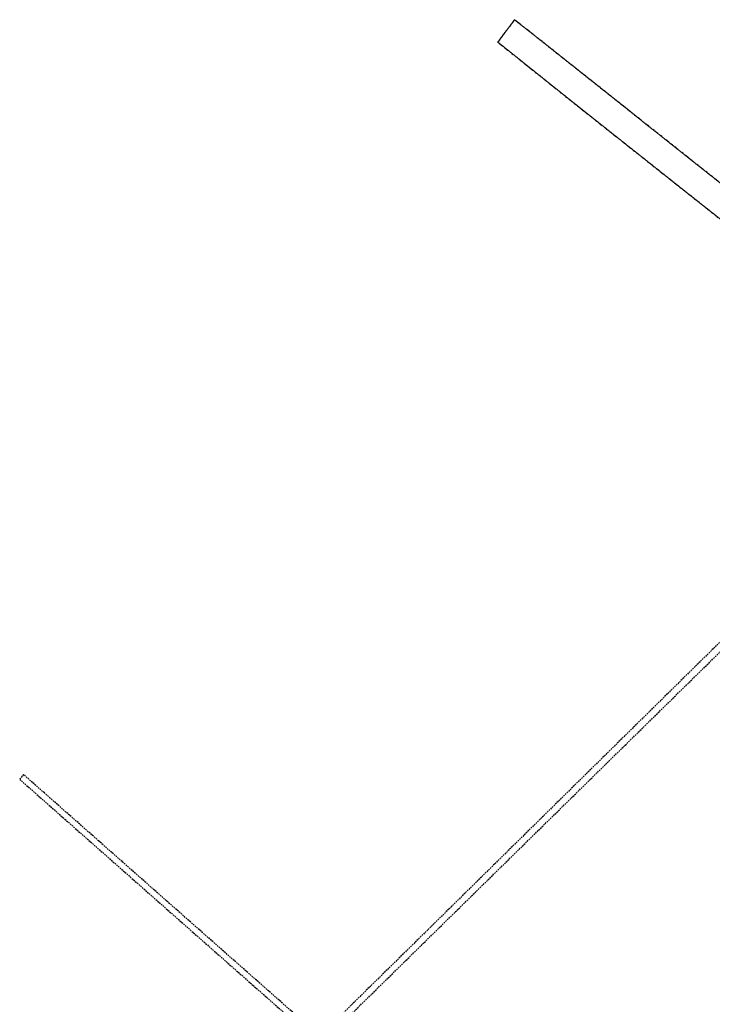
# Model space of a CAD drawing. Header units: metres. Extents: x -712710 to 14443962, y 4588557 to 14849904.
# Tile 24 of 256: x 7504210 to 7504663, y 5888164 to 5888809. Entities that reach past the tile are written whole.
import ezdxf

# ---------------------------------------------------------------- set-up
doc = ezdxf.new("R2010")
doc.units = ezdxf.units.M
doc.header["$MEASUREMENT"] = 0
doc.linetypes.add('1', pattern=[0, 0])
doc.linetypes.add('UOP', pattern=[1.5, 1, -0.5])
doc.layers.add('Dzialki', color=7, linetype='1', lineweight=13)
doc.layers.add('Kontury', color=3, linetype='UOP', lineweight=25)

msp = doc.modelspace()

# ---------------------------------------------------------------- linework, layer by layer
at = {"layer": 'Dzialki'}
for p, q in [((7504533.75, 5888808.91), (7504522.72, 5888794.28)), ((7504551.76, 5888794.6), (7504533.75, 5888808.91)), ((7504522.72, 5888794.28), (7504575.05, 5888752.38)), ((7504612.05, 5888746.7), (7504551.76, 5888794.6)), ((7504575.05, 5888752.38), (7504656.89, 5888687.5)), ((7504619.78, 5888740.56), (7504612.05, 5888746.7)), ((7504627.48, 5888734.45), (7504619.78, 5888740.56)), ((7504651.2, 5888715.6), (7504627.48, 5888734.45)), ((7504690.35, 5888684.5), (7504651.2, 5888715.6)), ((7504656.89, 5888687.5), (7504686.16, 5888664.24))]:
    msp.add_line(p, q, dxfattribs=at)
at = {"layer": 'Kontury'}
for p, q in [((7504533.75, 5888808.91), (7504522.72, 5888794.28)), ((7504551.76, 5888794.6), (7504533.75, 5888808.91)), ((7504522.72, 5888794.28), (7504575.05, 5888752.38)), ((7504612.05, 5888746.7), (7504551.76, 5888794.6)), ((7504575.05, 5888752.38), (7504656.89, 5888687.5)), ((7504617.87, 5888742.08), (7504612.05, 5888746.7)), ((7504619.78, 5888740.56), (7504617.87, 5888742.08)), ((7504627.48, 5888734.45), (7504619.78, 5888740.56)), ((7504640.67, 5888723.96), (7504627.48, 5888734.45)), ((7504651.2, 5888715.6), (7504640.67, 5888723.96)), ((7504690.35, 5888684.5), (7504651.2, 5888715.6)), ((7504656.89, 5888687.5), (7504686.16, 5888664.24)), ((7504409.37, 5888140.3), (7504703.93, 5888429.69)), ((7504697.95, 5888430.43), (7504476.97, 5888212.74)), ((7504212.18, 5888314.44), (7504209.71, 5888311.28)), ((7504209.71, 5888311.28), (7504239.31, 5888285.14)), ((7504225.86, 5888302.35), (7504212.18, 5888314.44)), ((7504229.72, 5888298.95), (7504225.86, 5888302.35)), ((7504261.38, 5888270.99), (7504229.72, 5888298.95)), ((7504239.31, 5888285.14), (7504319.09, 5888214.68)), ((7504276.71, 5888257.45), (7504261.38, 5888270.99)), ((7504321.5, 5888217.9), (7504276.71, 5888257.45)), ((7504343.11, 5888198.82), (7504321.5, 5888217.9)), ((7504319.09, 5888214.68), (7504362.42, 5888176.43)), ((7504476.97, 5888212.74), (7504406.18, 5888143.08)), ((7504364.69, 5888179.76), (7504343.11, 5888198.82)), ((7504393, 5888154.72), (7504364.69, 5888179.76)), ((7504362.42, 5888176.43), (7504405.2, 5888138.63))]:
    msp.add_line(p, q, dxfattribs=at)

doc.saveas('drawing.dxf')
